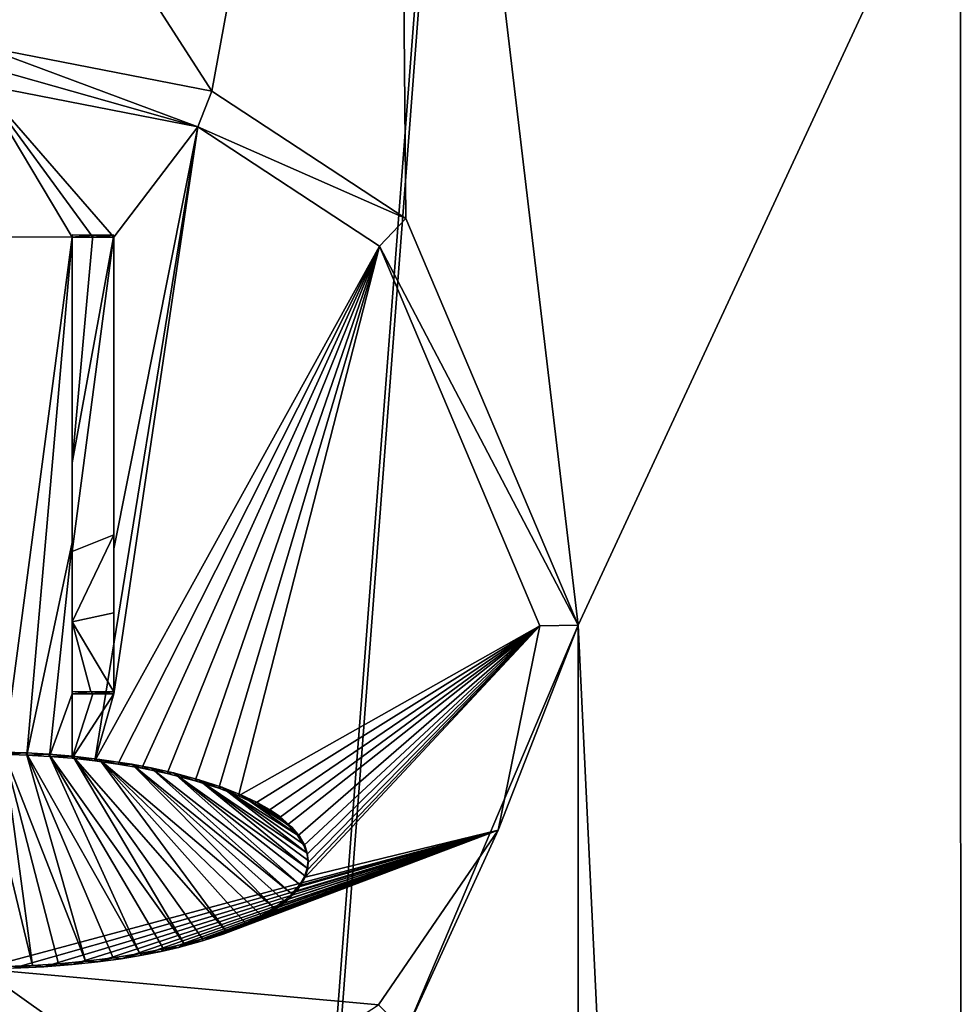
# Model space of a CAD drawing. Header units: metres. Extents: x -28 to 28, y -250 to 28.
# Tile 23 of 92: x 0 to 7, y -165 to -158. Entities that reach past the tile are written whole.
import ezdxf

# ---------------------------------------------------------------- set-up
doc = ezdxf.new("R2010")
doc.units = ezdxf.units.M
doc.layers.add('solid_10661053', color=7, linetype='CONTINUOUS')

msp = doc.modelspace()

# ---------------------------------------------------------------- linework, layer by layer
at = {"layer": 'solid_10661053'}
for points in [[(7.089748, -200.078171, 180.056885), (7.069231, -106.532249, 166.068527), (10.527095, -106.285652, 167.718582)], [(0.000003, -198.408615, 178.480225), (0.000003, -106.92292, 164.807587), (7.069231, -106.532249, 166.068527)], [(0.000004, -199.084442, 178.581223), (0.000003, -198.408615, 178.480225), (7.069231, -106.532249, 166.068527)], [(7.089748, -200.078171, 180.056885), (0.000004, -199.084442, 178.581223), (7.069231, -106.532249, 166.068527)], [(9.864964, -160.161438, 204.360519), (13.213319, -157.468613, 203.917389), (0, -121.582703, 198.646133)], [(7.980818, -154.424805, 203.520874), (9.864964, -160.161438, 204.360519), (0, -121.582703, 198.646133)], [(1.670605, -158.267792, 204.176529), (2.999093, -151.02359, 203.090408), (-2.998688, -151.023666, 203.091354)], [(0.000518, -157.941895, 204.129562), (1.670605, -158.267792, 204.176529), (-2.998688, -151.023666, 203.091354)], [(1.670605, -158.267792, 204.176529), (3.072984, -159.187073, 204.310196), (2.999093, -151.02359, 203.090408)], [(4.317756, -162.126312, 204.744431), (7.850902, -154.513397, 203.583481), (2.999093, -151.02359, 203.090408)], [(3.072984, -159.187073, 204.310196), (4.317756, -162.126312, 204.744431), (2.999093, -151.02359, 203.090408)], [(4.317756, -162.126312, 204.744431), (7.662177, -231.715347, 215.122971), (7.850902, -154.513397, 203.583481)], [(1.567744, -158.52565, 204.228714), (1.670605, -158.267792, 204.176529), (0.000518, -157.941895, 204.129562)], [(1.567744, -158.52565, 204.228714), (0.000518, -157.941895, 204.129562), (0.000518, -158.081558, 204.153824)], [(1.567744, -158.52565, 204.228714), (0.000518, -158.081558, 204.153824), (0.000519, -158.21991, 204.184647)], [(0.960527, -159.321854, 204.43045), (1.567744, -158.52565, 204.228714), (0.000519, -158.21991, 204.184647)], [(0.660528, -159.320984, 204.436249), (0.000519, -158.21991, 204.184647), (0.150529, -159.320236, 204.441223)], [(0.810655, -159.321381, 204.433609), (0.960527, -159.321854, 204.43045), (0.000519, -158.21991, 204.184647)], [(0.660528, -159.320984, 204.436249), (0.810655, -159.321381, 204.433609), (0.000519, -158.21991, 204.184647)], [(1.567744, -158.52565, 204.228714), (3.072984, -159.187073, 204.310196), (1.670605, -158.267792, 204.176529)], [(0.824405, -163.105881, 205.082657), (2.881543, -159.386902, 204.353943), (1.567744, -158.52565, 204.228714)], [(0.960529, -162.621475, 205.016464), (0.824405, -163.105881, 205.082657), (1.567744, -158.52565, 204.228714)], [(0.960527, -159.321854, 204.43045), (0.960533, -161.572998, 204.859772), (1.567744, -158.52565, 204.228714)], [(0.960533, -161.572998, 204.859772), (0.960529, -162.621475, 205.016464), (1.567744, -158.52565, 204.228714)], [(1.567744, -158.52565, 204.228714), (2.881543, -159.386902, 204.353943), (3.072984, -159.187073, 204.310196)], [(2.881543, -159.386902, 204.353943), (4.317756, -162.126312, 204.744431), (3.072984, -159.187073, 204.310196)], [(0.660528, -159.320984, 204.436249), (0.150529, -159.320236, 204.441223), (0.166471, -163.058121, 205.084625)], [(0.660528, -159.320984, 204.436249), (0.166471, -163.058121, 205.084625), (0.331586, -163.06398, 205.084351)], [(0.660534, -161.528107, 204.858383), (0.660528, -159.320984, 204.436249), (0.331586, -163.06398, 205.084351)], [(0.660544, -159.306168, 204.535385), (0.660528, -159.320984, 204.436249), (0.660534, -161.528107, 204.858383)], [(0.810755, -159.306564, 204.532761), (0.660528, -159.320984, 204.436249), (0.660544, -159.306168, 204.535385)], [(0.810755, -159.306564, 204.532761), (0.810655, -159.321381, 204.433609), (0.660528, -159.320984, 204.436249)], [(0.660544, -159.306168, 204.535385), (0.660534, -161.528107, 204.858383), (0.66055, -160.951538, 204.861526)], [(0.810755, -159.306564, 204.532761), (0.660544, -159.306168, 204.535385), (0.66055, -160.951538, 204.861526)], [(0.660549, -161.594208, 204.970444), (0.960548, -161.471664, 204.94455), (0.960543, -159.307037, 204.529602)], [(0.66055, -160.951538, 204.861526), (0.660549, -161.594208, 204.970444), (0.960543, -159.307037, 204.529602)], [(0.810755, -159.306564, 204.532761), (0.66055, -160.951538, 204.861526), (0.960543, -159.307037, 204.529602)], [(0.810755, -159.306564, 204.532761), (0.960543, -159.307037, 204.529602), (0.810655, -159.321381, 204.433609)], [(0.960543, -159.307037, 204.529602), (0.960527, -159.321854, 204.43045), (0.810655, -159.321381, 204.433609)], [(0.960548, -161.471664, 204.94455), (0.960527, -159.321854, 204.43045), (0.960543, -159.307037, 204.529602)], [(0.960548, -161.471664, 204.94455), (0.960533, -161.572998, 204.859772), (0.960527, -159.321854, 204.43045)], [(0.824405, -163.105881, 205.082657), (0.991467, -163.129166, 205.081863), (2.881543, -159.386902, 204.353943)], [(0.991467, -163.129166, 205.081863), (1.164929, -163.158936, 205.081024), (2.881543, -159.386902, 204.353943)], [(1.164929, -163.158936, 205.081024), (1.347367, -163.19722, 205.08017), (2.881543, -159.386902, 204.353943)], [(1.347367, -163.19722, 205.08017), (1.548984, -163.249557, 205.079483), (2.881543, -159.386902, 204.353943)], [(1.548984, -163.249557, 205.079483), (1.720746, -163.304428, 205.0793), (2.881543, -159.386902, 204.353943)], [(1.720746, -163.304428, 205.0793), (1.863035, -163.359528, 205.079697), (2.881543, -159.386902, 204.353943)], [(1.863035, -163.359528, 205.079697), (4.041346, -162.131027, 204.759354), (2.881543, -159.386902, 204.353943)], [(2.881543, -159.386902, 204.353943), (4.041346, -162.131027, 204.759354), (4.317756, -162.126312, 204.744431)], [(0.66055, -160.951538, 204.861526), (0.660534, -161.528107, 204.858383), (0.660549, -161.594208, 204.970444)], [(0.660548, -162.100571, 205.049042), (0.960547, -162.037155, 205.033646), (0.960548, -161.471664, 204.94455)], [(0.660549, -161.594208, 204.970444), (0.660548, -162.100571, 205.049042), (0.960548, -161.471664, 204.94455)], [(0.960547, -162.037155, 205.033646), (0.960533, -161.572998, 204.859772), (0.960548, -161.471664, 204.94455)], [(0.660534, -161.528107, 204.858383), (0.331586, -163.06398, 205.084351), (0.496006, -163.073792, 205.083908)], [(0.66053, -162.620605, 205.022247), (0.660534, -161.528107, 204.858383), (0.496006, -163.073792, 205.083908)], [(0.660549, -161.594208, 204.970444), (0.660534, -161.528107, 204.858383), (0.66053, -162.620605, 205.022247)], [(0.960544, -162.606689, 205.115387), (0.960529, -162.621475, 205.016464), (0.960533, -161.572998, 204.859772)], [(0.960544, -162.606689, 205.115387), (0.960533, -161.572998, 204.859772), (0.960547, -162.037155, 205.033646)], [(0.660549, -161.594208, 204.970444), (0.66053, -162.620605, 205.022247), (0.660548, -162.100571, 205.049042)], [(0.660548, -162.100571, 205.049042), (0.960544, -162.606689, 205.115387), (0.960547, -162.037155, 205.033646)], [(0.660548, -162.100571, 205.049042), (0.66053, -162.620605, 205.022247), (0.660545, -162.60582, 205.12117)], [(0.660548, -162.100571, 205.049042), (0.660545, -162.60582, 205.12117), (0.794738, -162.606171, 205.118851)], [(0.660548, -162.100571, 205.049042), (0.794738, -162.606171, 205.118851), (0.960544, -162.606689, 205.115387)], [(1.863035, -163.359528, 205.079697), (1.980714, -163.414246, 205.080673), (4.041346, -162.131027, 204.759354)], [(1.980714, -163.414246, 205.080673), (2.076886, -163.467651, 205.082184), (4.041346, -162.131027, 204.759354)], [(2.076886, -163.467651, 205.082184), (2.154431, -163.519226, 205.084167), (4.041346, -162.131027, 204.759354)], [(2.154431, -163.519226, 205.084167), (2.215881, -163.568481, 205.086533), (4.041346, -162.131027, 204.759354)], [(2.215881, -163.568481, 205.086533), (2.29119, -163.647659, 205.091339), (4.041346, -162.131027, 204.759354)], [(2.29119, -163.647659, 205.091339), (2.335416, -163.717621, 205.096619), (4.041346, -162.131027, 204.759354)], [(2.335416, -163.717621, 205.096619), (2.358395, -163.781082, 205.102234), (4.041346, -162.131027, 204.759354)], [(2.343479, -163.946854, 205.120697), (3.738593, -163.606171, 204.981186), (4.041346, -162.131027, 204.759354)], [(2.360251, -163.893005, 205.114105), (2.343479, -163.946854, 205.120697), (4.041346, -162.131027, 204.759354)], [(2.358395, -163.781082, 205.102234), (2.36551, -163.841309, 205.108307), (4.041346, -162.131027, 204.759354)], [(2.36551, -163.841309, 205.108307), (2.360251, -163.893005, 205.114105), (4.041346, -162.131027, 204.759354)], [(4.317756, -162.126312, 204.744431), (3.072793, -165.064133, 205.188538), (4.317676, -182.994553, 207.86322)], [(3.738593, -163.606171, 204.981186), (3.072793, -165.064133, 205.188538), (4.317756, -162.126312, 204.744431)], [(4.041346, -162.131027, 204.759354), (3.738593, -163.606171, 204.981186), (4.317756, -162.126312, 204.744431)], [(4.317756, -162.126312, 204.744431), (4.317676, -182.994553, 207.86322), (7.662177, -231.715347, 215.122971)], [(0.66053, -162.620605, 205.022247), (0.496006, -163.073792, 205.083908), (0.659984, -163.087646, 205.083344)], [(0.810466, -162.621002, 205.019623), (0.66053, -162.620605, 205.022247), (0.659984, -163.087646, 205.083344)], [(0.810466, -162.621002, 205.019623), (0.659984, -163.087646, 205.083344), (0.960529, -162.621475, 205.016464)], [(0.960529, -162.621475, 205.016464), (0.659984, -163.087646, 205.083344), (0.824405, -163.105881, 205.082657)], [(0.660545, -162.60582, 205.12117), (0.66053, -162.620605, 205.022247), (0.810466, -162.621002, 205.019623)], [(0.660545, -162.60582, 205.12117), (0.810466, -162.621002, 205.019623), (0.794738, -162.606171, 205.118851)], [(0.794738, -162.606171, 205.118851), (0.810466, -162.621002, 205.019623), (0.960529, -162.621475, 205.016464)], [(0.794738, -162.606171, 205.118851), (0.960529, -162.621475, 205.016464), (0.960544, -162.606689, 205.115387)], [(0.372517, -164.584442, 205.347214), (0.165182, -163.043304, 205.183548), (0.000473, -163.041382, 205.18367)], [(0.185963, -164.591537, 205.349121), (0.372517, -164.584442, 205.347214), (0.000473, -163.041382, 205.18367)], [(0.328251, -163.049042, 205.183289), (0.166471, -163.058121, 205.084625), (0.165182, -163.043304, 205.183548)], [(0.755451, -164.554199, 205.33931), (0.328251, -163.049042, 205.183289), (0.165182, -163.043304, 205.183548)], [(0.56154, -164.572235, 205.343994), (0.755451, -164.554199, 205.33931), (0.165182, -163.043304, 205.183548)], [(0.372517, -164.584442, 205.347214), (0.56154, -164.572235, 205.343994), (0.165182, -163.043304, 205.183548)], [(0.328251, -163.049042, 205.183289), (0.331586, -163.06398, 205.084351), (0.166471, -163.058121, 205.084625)], [(0.492259, -163.058731, 205.182861), (0.331586, -163.06398, 205.084351), (0.328251, -163.049042, 205.183289)], [(1.148417, -164.498444, 205.325272), (0.492259, -163.058731, 205.182861), (0.328251, -163.049042, 205.183289)], [(0.955624, -164.529205, 205.332932), (1.148417, -164.498444, 205.325272), (0.328251, -163.049042, 205.183289)], [(0.755451, -164.554199, 205.33931), (0.955624, -164.529205, 205.332932), (0.328251, -163.049042, 205.183289)], [(0.492259, -163.058731, 205.182861), (0.496006, -163.073792, 205.083908), (0.331586, -163.06398, 205.084351)], [(0.664666, -163.073303, 205.182266), (0.496006, -163.073792, 205.083908), (0.492259, -163.058731, 205.182861)], [(1.470281, -164.429245, 205.308807), (0.664666, -163.073303, 205.182266), (0.492259, -163.058731, 205.182861)], [(1.319555, -164.464752, 205.317123), (1.470281, -164.429245, 205.308807), (0.492259, -163.058731, 205.182861)], [(1.148417, -164.498444, 205.325272), (1.319555, -164.464752, 205.317123), (0.492259, -163.058731, 205.182861)], [(0.664666, -163.073303, 205.182266), (0.659984, -163.087646, 205.083344), (0.496006, -163.073792, 205.083908)], [(0.664666, -163.073303, 205.182266), (0.824405, -163.105881, 205.082657), (0.659984, -163.087646, 205.083344)], [(0.857739, -163.095337, 205.181458), (0.824405, -163.105881, 205.082657), (0.664666, -163.073303, 205.182266)], [(1.77403, -164.336151, 205.288254), (0.857739, -163.095337, 205.181458), (0.664666, -163.073303, 205.182266)], [(1.603442, -164.392471, 205.300476), (1.77403, -164.336151, 205.288254), (0.664666, -163.073303, 205.182266)], [(1.470281, -164.429245, 205.308807), (1.603442, -164.392471, 205.300476), (0.664666, -163.073303, 205.182266)], [(0.857739, -163.095337, 205.181458), (0.991467, -163.129166, 205.081863), (0.824405, -163.105881, 205.082657)], [(1.090607, -163.130615, 205.180344), (0.991467, -163.129166, 205.081863), (0.857739, -163.095337, 205.181458)], [(2.119932, -164.169205, 205.255936), (1.090607, -163.130615, 205.180344), (0.857739, -163.095337, 205.181458)], [(2.028253, -164.223663, 205.265839), (2.119932, -164.169205, 205.255936), (0.857739, -163.095337, 205.181458)], [(1.914203, -164.279541, 205.276642), (2.028253, -164.223663, 205.265839), (0.857739, -163.095337, 205.181458)], [(1.77403, -164.336151, 205.288254), (1.914203, -164.279541, 205.276642), (0.857739, -163.095337, 205.181458)], [(1.090607, -163.130615, 205.180344), (1.164929, -163.158936, 205.081024), (0.991467, -163.129166, 205.081863)], [(1.229874, -163.156876, 205.179688), (1.164929, -163.158936, 205.081024), (1.090607, -163.130615, 205.180344)], [(2.247944, -164.067337, 205.239029), (1.229874, -163.156876, 205.179688), (1.090607, -163.130615, 205.180344)], [(2.192233, -164.116913, 205.246994), (2.247944, -164.067337, 205.239029), (1.090607, -163.130615, 205.180344)], [(2.119932, -164.169205, 205.255936), (2.192233, -164.116913, 205.246994), (1.090607, -163.130615, 205.180344)], [(1.229874, -163.156876, 205.179688), (1.347367, -163.19722, 205.08017), (1.164929, -163.158936, 205.081024)], [(1.393725, -163.193542, 205.178986), (1.347367, -163.19722, 205.08017), (1.229874, -163.156876, 205.179688)], [(2.305972, -163.999146, 205.228897), (1.393725, -163.193542, 205.178986), (1.229874, -163.156876, 205.179688)], [(2.247944, -164.067337, 205.239029), (2.305972, -163.999146, 205.228897), (1.229874, -163.156876, 205.179688)], [(1.393725, -163.193542, 205.178986), (1.548984, -163.249557, 205.079483), (1.347367, -163.19722, 205.08017)], [(1.575708, -163.242676, 205.178436), (1.548984, -163.249557, 205.079483), (1.393725, -163.193542, 205.178986)], [(2.359664, -163.881058, 205.213593), (1.575708, -163.242676, 205.178436), (1.393725, -163.193542, 205.178986)], [(2.340993, -163.93782, 205.220596), (2.359664, -163.881058, 205.213593), (1.393725, -163.193542, 205.178986)], [(2.305972, -163.999146, 205.228897), (2.340993, -163.93782, 205.220596), (1.393725, -163.193542, 205.178986)], [(1.575708, -163.242676, 205.178436), (1.720746, -163.304428, 205.0793), (1.548984, -163.249557, 205.079483)], [(1.741923, -163.297256, 205.17836), (1.720746, -163.304428, 205.0793), (1.575708, -163.242676, 205.178436)], [(2.359723, -163.772095, 205.201935), (1.741923, -163.297256, 205.17836), (1.575708, -163.242676, 205.178436)], [(2.365526, -163.826492, 205.207458), (2.359723, -163.772095, 205.201935), (1.575708, -163.242676, 205.178436)], [(2.359664, -163.881058, 205.213593), (2.365526, -163.826492, 205.207458), (1.575708, -163.242676, 205.178436)], [(1.741923, -163.297256, 205.17836), (1.863035, -163.359528, 205.079697), (1.720746, -163.304428, 205.0793)], [(1.878829, -163.351517, 205.178833), (1.863035, -163.359528, 205.079697), (1.741923, -163.297256, 205.17836)], [(2.306548, -163.653778, 205.19194), (1.878829, -163.351517, 205.178833), (1.741923, -163.297256, 205.17836)], [(2.341227, -163.715317, 205.196793), (2.306548, -163.653778, 205.19194), (1.741923, -163.297256, 205.17836)], [(2.359723, -163.772095, 205.201935), (2.341227, -163.715317, 205.196793), (1.741923, -163.297256, 205.17836)], [(1.878829, -163.351517, 205.178833), (1.980714, -163.414246, 205.080673), (1.863035, -163.359528, 205.079697)], [(1.992455, -163.405411, 205.179886), (1.980714, -163.414246, 205.080673), (1.878829, -163.351517, 205.178833)], [(2.249105, -163.585098, 205.187408), (1.992455, -163.405411, 205.179886), (1.878829, -163.351517, 205.178833)], [(2.306548, -163.653778, 205.19194), (2.249105, -163.585098, 205.187408), (1.878829, -163.351517, 205.178833)], [(1.992455, -163.405411, 205.179886), (2.076886, -163.467651, 205.082184), (1.980714, -163.414246, 205.080673)], [(2.085324, -163.458008, 205.181442), (2.076886, -163.467651, 205.082184), (1.992455, -163.405411, 205.179886)], [(2.160391, -163.508804, 205.183456), (2.085324, -163.458008, 205.181442), (1.992455, -163.405411, 205.179886)], [(2.249105, -163.585098, 205.187408), (2.160391, -163.508804, 205.183456), (1.992455, -163.405411, 205.179886)], [(2.085324, -163.458008, 205.181442), (2.154431, -163.519226, 205.084167), (2.076886, -163.467651, 205.082184)], [(2.160391, -163.508804, 205.183456), (2.154431, -163.519226, 205.084167), (2.085324, -163.458008, 205.181442)], [(2.160391, -163.508804, 205.183456), (2.215881, -163.568481, 205.086533), (2.154431, -163.519226, 205.084167)], [(2.249105, -163.585098, 205.187408), (2.215881, -163.568481, 205.086533), (2.160391, -163.508804, 205.183456)], [(0.000511, -164.608688, 205.250687), (2.873394, -164.868027, 205.173126), (3.738593, -163.606171, 204.981186)], [(0.233646, -164.604996, 205.249664), (0.000511, -164.608688, 205.250687), (3.738593, -163.606171, 204.981186)], [(0.455542, -164.594513, 205.246872), (0.233646, -164.604996, 205.249664), (3.738593, -163.606171, 204.981186)], [(0.661332, -164.578461, 205.242661), (0.455542, -164.594513, 205.246872), (3.738593, -163.606171, 204.981186)], [(0.846592, -164.558456, 205.237503), (0.661332, -164.578461, 205.242661), (3.738593, -163.606171, 204.981186)], [(1.014189, -164.535416, 205.231674), (0.846592, -164.558456, 205.237503), (3.738593, -163.606171, 204.981186)], [(1.166016, -164.51004, 205.225388), (1.014189, -164.535416, 205.231674), (3.738593, -163.606171, 204.981186)], [(1.303472, -164.482956, 205.218826), (1.166016, -164.51004, 205.225388), (3.738593, -163.606171, 204.981186)], [(1.427835, -164.45462, 205.212143), (1.303472, -164.482956, 205.218826), (3.738593, -163.606171, 204.981186)], [(1.602723, -164.407501, 205.201401), (1.427835, -164.45462, 205.212143), (3.738593, -163.606171, 204.981186)], [(1.751243, -164.359192, 205.190872), (1.602723, -164.407501, 205.201401), (3.738593, -163.606171, 204.981186)], [(1.876818, -164.310562, 205.180756), (1.751243, -164.359192, 205.190872), (3.738593, -163.606171, 204.981186)], [(1.982328, -164.262268, 205.171219), (1.876818, -164.310562, 205.180756), (3.738593, -163.606171, 204.981186)], [(2.070233, -164.214828, 205.162308), (1.982328, -164.262268, 205.171219), (3.738593, -163.606171, 204.981186)], [(2.158502, -164.157425, 205.152161), (2.070233, -164.214828, 205.162308), (3.738593, -163.606171, 204.981186)], [(2.226122, -164.102844, 205.143143), (2.158502, -164.157425, 205.152161), (3.738593, -163.606171, 204.981186)], [(2.249105, -163.585098, 205.187408), (2.29119, -163.647659, 205.091339), (2.215881, -163.568481, 205.086533)], [(2.276338, -164.051804, 205.135254), (2.226122, -164.102844, 205.143143), (3.738593, -163.606171, 204.981186)], [(2.306548, -163.653778, 205.19194), (2.29119, -163.647659, 205.091339), (2.249105, -163.585098, 205.187408)], [(2.312321, -164.004623, 205.128433), (2.276338, -164.051804, 205.135254), (3.738593, -163.606171, 204.981186)], [(2.343479, -163.946854, 205.120697), (2.312321, -164.004623, 205.128433), (3.738593, -163.606171, 204.981186)], [(3.738593, -163.606171, 204.981186), (2.873394, -164.868027, 205.173126), (3.072793, -165.064133, 205.188538)], [(2.306548, -163.653778, 205.19194), (2.335416, -163.717621, 205.096619), (2.29119, -163.647659, 205.091339)], [(2.341227, -163.715317, 205.196793), (2.335416, -163.717621, 205.096619), (2.306548, -163.653778, 205.19194)], [(2.341227, -163.715317, 205.196793), (2.358395, -163.781082, 205.102234), (2.335416, -163.717621, 205.096619)], [(2.359723, -163.772095, 205.201935), (2.358395, -163.781082, 205.102234), (2.341227, -163.715317, 205.196793)], [(2.365526, -163.826492, 205.207458), (2.358395, -163.781082, 205.102234), (2.359723, -163.772095, 205.201935)], [(2.365526, -163.826492, 205.207458), (2.36551, -163.841309, 205.108307), (2.358395, -163.781082, 205.102234)], [(2.359664, -163.881058, 205.213593), (2.36551, -163.841309, 205.108307), (2.365526, -163.826492, 205.207458)], [(2.359664, -163.881058, 205.213593), (2.360251, -163.893005, 205.114105), (2.36551, -163.841309, 205.108307)], [(2.340993, -163.93782, 205.220596), (2.343479, -163.946854, 205.120697), (2.359664, -163.881058, 205.213593)], [(2.359664, -163.881058, 205.213593), (2.343479, -163.946854, 205.120697), (2.360251, -163.893005, 205.114105)], [(2.305972, -163.999146, 205.228897), (2.312321, -164.004623, 205.128433), (2.340993, -163.93782, 205.220596)], [(2.340993, -163.93782, 205.220596), (2.312321, -164.004623, 205.128433), (2.343479, -163.946854, 205.120697)], [(2.247944, -164.067337, 205.239029), (2.226122, -164.102844, 205.143143), (2.276338, -164.051804, 205.135254)], [(2.247944, -164.067337, 205.239029), (2.276338, -164.051804, 205.135254), (2.305972, -163.999146, 205.228897)], [(2.305972, -163.999146, 205.228897), (2.276338, -164.051804, 205.135254), (2.312321, -164.004623, 205.128433)], [(2.119932, -164.169205, 205.255936), (2.158502, -164.157425, 205.152161), (2.192233, -164.116913, 205.246994)], [(2.192233, -164.116913, 205.246994), (2.158502, -164.157425, 205.152161), (2.226122, -164.102844, 205.143143)], [(2.192233, -164.116913, 205.246994), (2.226122, -164.102844, 205.143143), (2.247944, -164.067337, 205.239029)], [(2.028253, -164.223663, 205.265839), (2.070233, -164.214828, 205.162308), (2.119932, -164.169205, 205.255936)], [(2.119932, -164.169205, 205.255936), (2.070233, -164.214828, 205.162308), (2.158502, -164.157425, 205.152161)], [(1.914203, -164.279541, 205.276642), (1.876818, -164.310562, 205.180756), (1.982328, -164.262268, 205.171219)], [(1.914203, -164.279541, 205.276642), (1.982328, -164.262268, 205.171219), (2.028253, -164.223663, 205.265839)], [(2.028253, -164.223663, 205.265839), (1.982328, -164.262268, 205.171219), (2.070233, -164.214828, 205.162308)], [(1.603442, -164.392471, 205.300476), (1.751243, -164.359192, 205.190872), (1.77403, -164.336151, 205.288254)], [(1.77403, -164.336151, 205.288254), (1.751243, -164.359192, 205.190872), (1.876818, -164.310562, 205.180756)], [(1.77403, -164.336151, 205.288254), (1.876818, -164.310562, 205.180756), (1.914203, -164.279541, 205.276642)], [(1.470281, -164.429245, 205.308807), (1.427835, -164.45462, 205.212143), (1.602723, -164.407501, 205.201401)], [(1.470281, -164.429245, 205.308807), (1.602723, -164.407501, 205.201401), (1.603442, -164.392471, 205.300476)], [(1.603442, -164.392471, 205.300476), (1.602723, -164.407501, 205.201401), (1.751243, -164.359192, 205.190872)], [(1.148417, -164.498444, 205.325272), (1.303472, -164.482956, 205.218826), (1.319555, -164.464752, 205.317123)], [(1.148417, -164.498444, 205.325272), (1.166016, -164.51004, 205.225388), (1.303472, -164.482956, 205.218826)], [(1.319555, -164.464752, 205.317123), (1.303472, -164.482956, 205.218826), (1.427835, -164.45462, 205.212143)], [(1.319555, -164.464752, 205.317123), (1.427835, -164.45462, 205.212143), (1.470281, -164.429245, 205.308807)], [(0.56154, -164.572235, 205.343994), (0.661332, -164.578461, 205.242661), (0.755451, -164.554199, 205.33931)], [(0.755451, -164.554199, 205.33931), (0.661332, -164.578461, 205.242661), (0.846592, -164.558456, 205.237503)], [(0.755451, -164.554199, 205.33931), (0.846592, -164.558456, 205.237503), (0.955624, -164.529205, 205.332932)], [(0.955624, -164.529205, 205.332932), (0.846592, -164.558456, 205.237503), (1.014189, -164.535416, 205.231674)], [(0.955624, -164.529205, 205.332932), (1.014189, -164.535416, 205.231674), (1.148417, -164.498444, 205.325272)], [(1.148417, -164.498444, 205.325272), (1.014189, -164.535416, 205.231674), (1.166016, -164.51004, 205.225388)], [(0.000501, -165.316681, 205.306961), (0.796913, -165.949081, 205.339294), (0.000511, -164.608688, 205.250687)], [(0.000511, -164.608688, 205.250687), (0.796913, -165.949081, 205.339294), (1.563183, -165.722122, 205.304245)], [(0.000511, -164.608688, 205.250687), (1.563183, -165.722122, 205.304245), (2.873394, -164.868027, 205.173126)], [(0.185963, -164.591537, 205.349121), (0.233646, -164.604996, 205.249664), (0.372517, -164.584442, 205.347214)], [(0.372517, -164.584442, 205.347214), (0.233646, -164.604996, 205.249664), (0.455542, -164.594513, 205.246872)], [(0.372517, -164.584442, 205.347214), (0.455542, -164.594513, 205.246872), (0.56154, -164.572235, 205.343994)], [(0.56154, -164.572235, 205.343994), (0.455542, -164.594513, 205.246872), (0.661332, -164.578461, 205.242661)]]:
    msp.add_3dface(points, dxfattribs=at)

doc.saveas('drawing.dxf')
